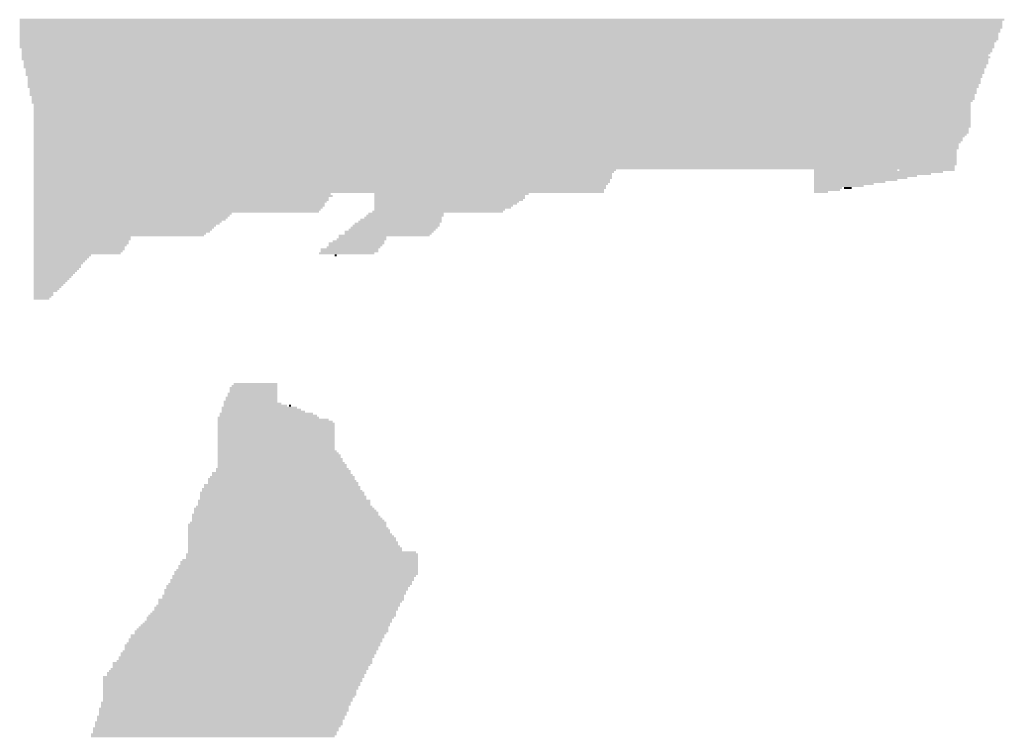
# Model space of a CAD drawing. Extents: x 0 to 579, y 0 to 878.
# Tile 21 of 34: x 210 to 344, y 439 to 536. Entities that reach past the tile are written whole.
import ezdxf

# ---------------------------------------------------------------- set-up
doc = ezdxf.new("R2010")
doc.units = 0
doc.header["$MEASUREMENT"] = 0

msp = doc.modelspace()

# ---------------------------------------------------------------- linework, layer by layer
at = {"color": 7, "linetype": 'Continuous', "lineweight": 0}
for points in [[(210.19, 536.26), (344.12, 536.26), (210.19, 536.53), (344.12, 536.53)], [(210.19, 535.99), (343.85, 535.99), (210.19, 536.26), (343.85, 536.26)], [(210.19, 535.72), (343.85, 535.72), (210.19, 535.99), (343.85, 535.99)], [(210.19, 535.46), (343.85, 535.46), (210.19, 535.72), (343.85, 535.72)], [(210.19, 535.19), (343.85, 535.19), (210.19, 535.46), (343.85, 535.46)], [(210.19, 534.92), (343.58, 534.92), (210.19, 535.19), (343.58, 535.19)], [(210.19, 534.65), (343.58, 534.65), (210.19, 534.92), (343.58, 534.92)], [(210.19, 534.38), (343.31, 534.38), (210.19, 534.65), (343.31, 534.65)], [(210.19, 534.11), (343.31, 534.11), (210.19, 534.38), (343.31, 534.38)], [(210.19, 533.84), (343.31, 533.84), (210.19, 534.11), (343.31, 534.11)], [(210.19, 533.57), (343.31, 533.57), (210.19, 533.84), (343.31, 533.84)], [(210.19, 533.3), (343.04, 533.3), (210.19, 533.57), (343.04, 533.57)], [(210.19, 533.03), (342.77, 533.03), (210.19, 533.3), (342.77, 533.3)], [(210.19, 532.76), (342.77, 532.76), (210.19, 533.03), (342.77, 533.03)], [(210.19, 532.49), (342.77, 532.49), (210.19, 532.76), (342.77, 532.76)], [(210.46, 532.22), (342.5, 532.22), (210.46, 532.49), (342.5, 532.49)], [(210.46, 531.95), (342.5, 531.95), (210.46, 532.22), (342.5, 532.22)], [(210.46, 531.68), (342.23, 531.68), (210.46, 531.95), (342.23, 531.95)], [(210.46, 531.42), (341.96, 531.42), (210.46, 531.68), (341.96, 531.68)], [(210.46, 531.15), (342.23, 531.15), (210.46, 531.42), (342.23, 531.42)], [(210.46, 530.88), (341.96, 530.88), (210.46, 531.15), (341.96, 531.15)], [(210.73, 530.61), (341.96, 530.61), (210.73, 530.88), (341.96, 530.88)], [(210.73, 530.34), (341.96, 530.34), (210.73, 530.61), (341.96, 530.61)], [(210.73, 530.07), (341.69, 530.07), (210.73, 530.34), (341.69, 530.34)], [(210.73, 529.8), (341.69, 529.8), (210.73, 530.07), (341.69, 530.07)], [(211, 529.53), (341.42, 529.53), (211, 529.8), (341.42, 529.8)], [(211, 529.26), (341.42, 529.26), (211, 529.53), (341.42, 529.53)], [(211, 528.99), (341.42, 528.99), (211, 529.26), (341.42, 529.26)], [(211, 528.72), (341.15, 528.72), (211, 528.99), (341.15, 528.99)], [(211.27, 528.45), (341.15, 528.45), (211.27, 528.72), (341.15, 528.72)], [(211.27, 528.18), (340.88, 528.18), (211.27, 528.45), (340.88, 528.45)], [(211.27, 527.91), (340.88, 527.91), (211.27, 528.18), (340.88, 528.18)], [(211.27, 527.64), (340.88, 527.64), (211.27, 527.91), (340.88, 527.91)], [(211.27, 527.37), (340.61, 527.37), (211.27, 527.64), (340.61, 527.64)], [(211.27, 527.11), (340.61, 527.11), (211.27, 527.37), (340.61, 527.37)], [(211.54, 526.84), (340.34, 526.84), (211.54, 527.11), (340.34, 527.11)], [(211.54, 526.57), (340.34, 526.57), (211.54, 526.84), (340.34, 526.84)], [(211.54, 526.3), (340.34, 526.3), (211.54, 526.57), (340.34, 526.57)], [(211.54, 526.03), (340.07, 526.03), (211.54, 526.3), (340.07, 526.3)], [(211.81, 525.76), (340.07, 525.76), (211.81, 526.03), (340.07, 526.03)], [(211.81, 525.49), (340.07, 525.49), (211.81, 525.76), (340.07, 525.76)], [(211.81, 525.22), (339.81, 525.22), (211.81, 525.49), (339.81, 525.49)], [(211.81, 524.95), (339.54, 524.95), (211.81, 525.22), (339.54, 525.22)], [(212.08, 524.68), (339.54, 524.68), (212.08, 524.95), (339.54, 524.95)], [(212.08, 524.41), (339.54, 524.41), (212.08, 524.68), (339.54, 524.68)], [(212.08, 524.14), (339.54, 524.14), (212.08, 524.41), (339.54, 524.41)], [(212.08, 523.87), (339.54, 523.87), (212.08, 524.14), (339.54, 524.14)], [(212.08, 523.6), (339.54, 523.6), (212.08, 523.87), (339.54, 523.87)], [(212.08, 523.33), (339.54, 523.33), (212.08, 523.6), (339.54, 523.6)], [(212.08, 523.07), (339.54, 523.07), (212.08, 523.33), (339.54, 523.33)], [(212.08, 522.8), (339.54, 522.8), (212.08, 523.07), (339.54, 523.07)], [(212.08, 522.53), (339.54, 522.53), (212.08, 522.8), (339.54, 522.8)], [(212.08, 522.26), (339.54, 522.26), (212.08, 522.53), (339.54, 522.53)], [(212.08, 521.99), (339.54, 521.99), (212.08, 522.26), (339.54, 522.26)], [(212.08, 521.72), (339.54, 521.72), (212.08, 521.99), (339.54, 521.99)], [(212.08, 521.45), (339.27, 521.45), (212.08, 521.72), (339.27, 521.72)], [(212.08, 521.18), (339.27, 521.18), (212.08, 521.45), (339.27, 521.45)], [(212.08, 520.91), (339.27, 520.91), (212.08, 521.18), (339.27, 521.18)], [(212.08, 520.64), (339, 520.64), (212.08, 520.91), (339, 520.91)], [(212.08, 520.37), (338.73, 520.37), (212.08, 520.64), (338.73, 520.64)], [(212.08, 520.1), (338.46, 520.1), (212.08, 520.37), (338.46, 520.37)], [(212.08, 519.83), (338.46, 519.83), (212.08, 520.1), (338.46, 520.1)], [(212.08, 519.56), (338.19, 519.56), (212.08, 519.83), (338.19, 519.83)], [(212.08, 519.29), (337.92, 519.29), (212.08, 519.56), (337.92, 519.56)], [(212.08, 519.03), (337.92, 519.03), (212.08, 519.29), (337.92, 519.29)], [(212.08, 518.76), (337.92, 518.76), (212.08, 519.03), (337.92, 519.03)], [(212.08, 518.49), (337.65, 518.49), (212.08, 518.76), (337.65, 518.76)], [(212.08, 518.22), (337.65, 518.22), (212.08, 518.49), (337.65, 518.49)], [(212.08, 517.95), (337.65, 517.95), (212.08, 518.22), (337.65, 518.22)], [(212.08, 517.68), (337.65, 517.68), (212.08, 517.95), (337.65, 517.95)], [(212.08, 517.41), (337.65, 517.41), (212.08, 517.68), (337.65, 517.68)], [(212.08, 517.14), (337.65, 517.14), (212.08, 517.41), (337.65, 517.41)], [(212.08, 516.87), (337.65, 516.87), (212.08, 517.14), (337.65, 517.14)], [(212.08, 516.6), (337.65, 516.6), (212.08, 516.87), (337.65, 516.87)], [(212.08, 516.33), (337.38, 516.33), (212.08, 516.6), (337.38, 516.6)], [(212.08, 516.06), (337.38, 516.06), (212.08, 516.33), (337.38, 516.33)], [(212.08, 515.79), (291.3, 515.79), (212.08, 516.06), (291.3, 516.06)], [(212.08, 515.52), (291.03, 515.52), (212.08, 515.79), (291.03, 515.79)], [(318.25, 515.79), (329.57, 515.79), (318.25, 516.06), (329.57, 516.06)], [(318.25, 515.52), (335.76, 515.52), (318.25, 515.79), (335.76, 515.79)], [(329.83, 515.79), (337.38, 515.79), (329.83, 516.06), (337.38, 516.06)], [(212.08, 515.25), (290.76, 515.25), (212.08, 515.52), (290.76, 515.52)], [(212.08, 514.99), (290.76, 514.99), (212.08, 515.25), (290.76, 515.25)], [(212.08, 514.72), (290.76, 514.72), (212.08, 514.99), (290.76, 514.99)], [(212.08, 514.45), (290.49, 514.45), (212.08, 514.72), (290.49, 514.72)], [(212.08, 514.18), (290.49, 514.18), (212.08, 514.45), (290.49, 514.45)], [(318.25, 515.25), (334.15, 515.25), (318.25, 515.52), (334.15, 515.52)], [(318.25, 514.99), (332.26, 514.99), (318.25, 515.25), (332.26, 515.25)], [(318.25, 514.72), (330.91, 514.72), (318.25, 514.99), (330.91, 514.99)], [(318.25, 514.45), (329.57, 514.45), (318.25, 514.72), (329.57, 514.72)], [(318.25, 514.18), (327.95, 514.18), (318.25, 514.45), (327.95, 514.45)], [(212.08, 513.91), (290.22, 513.91), (212.08, 514.18), (290.22, 514.18)], [(212.08, 513.64), (289.95, 513.64), (212.08, 513.91), (289.95, 513.91)], [(212.08, 513.37), (289.95, 513.37), (212.08, 513.64), (289.95, 513.64)], [(212.08, 513.1), (289.68, 513.1), (212.08, 513.37), (289.68, 513.37)], [(212.08, 512.83), (289.68, 512.83), (212.08, 513.1), (289.68, 513.1)], [(318.25, 513.91), (326.33, 513.91), (318.25, 514.18), (326.33, 514.18)], [(318.25, 513.64), (324.98, 513.64), (318.25, 513.91), (324.98, 513.91)], [(318.25, 513.37), (322.02, 513.37), (318.25, 513.64), (322.02, 513.64)], [(318.25, 513.1), (321.75, 513.1), (318.25, 513.37), (321.75, 513.37)], [(318.25, 512.83), (320.13, 512.83), (318.25, 513.1), (320.13, 513.1)], [(322.29, 513.37), (323.37, 513.37), (322.29, 513.64), (323.37, 513.64)], [(212.08, 512.56), (252.5, 512.56), (212.08, 512.83), (252.5, 512.83)], [(212.08, 512.29), (252.77, 512.29), (212.08, 512.56), (252.77, 512.56)], [(212.08, 512.02), (252.23, 512.02), (212.08, 512.29), (252.23, 512.29)], [(212.08, 511.75), (252.23, 511.75), (212.08, 512.02), (252.23, 512.02)], [(212.08, 511.48), (251.96, 511.48), (212.08, 511.75), (251.96, 511.75)], [(258.42, 512.56), (279.44, 512.56), (258.42, 512.83), (279.44, 512.83)], [(258.42, 512.29), (278.9, 512.29), (258.42, 512.56), (278.9, 512.56)], [(258.42, 512.02), (278.9, 512.02), (258.42, 512.29), (278.9, 512.29)], [(258.42, 511.75), (278.64, 511.75), (258.42, 512.02), (278.64, 512.02)], [(258.42, 511.48), (278.1, 511.48), (258.42, 511.75), (278.1, 511.75)], [(212.08, 511.21), (251.69, 511.21), (212.08, 511.48), (251.69, 511.48)], [(212.08, 510.94), (251.69, 510.94), (212.08, 511.21), (251.69, 511.21)], [(212.08, 510.68), (251.42, 510.68), (212.08, 510.94), (251.42, 510.94)], [(212.08, 510.41), (251.15, 510.41), (212.08, 510.68), (251.15, 510.68)], [(212.08, 510.14), (250.88, 510.14), (212.08, 510.41), (250.88, 510.41)], [(258.16, 510.14), (275.94, 510.14), (258.16, 510.41), (275.94, 510.41)], [(258.42, 511.21), (277.83, 511.21), (258.42, 511.48), (277.83, 511.48)], [(258.42, 510.94), (277.29, 510.94), (258.42, 511.21), (277.29, 511.21)], [(258.42, 510.68), (277.02, 510.68), (258.42, 510.94), (277.02, 510.94)], [(258.42, 510.41), (276.21, 510.41), (258.42, 510.68), (276.21, 510.68)], [(212.08, 509.87), (239.02, 509.87), (212.08, 510.14), (239.02, 510.14)], [(212.08, 509.6), (238.75, 509.6), (212.08, 509.87), (238.75, 509.87)], [(212.08, 509.33), (238.48, 509.33), (212.08, 509.6), (238.48, 509.6)], [(212.08, 509.06), (238.21, 509.06), (212.08, 509.33), (238.21, 509.33)], [(212.08, 508.79), (237.68, 508.79), (212.08, 509.06), (237.68, 509.06)], [(256.27, 508.79), (267.59, 508.79), (256.27, 509.06), (267.59, 509.06)], [(256.54, 509.06), (267.59, 509.06), (256.54, 509.33), (267.59, 509.33)], [(257.08, 509.33), (267.59, 509.33), (257.08, 509.6), (267.59, 509.6)], [(257.35, 509.6), (267.86, 509.6), (257.35, 509.87), (267.86, 509.87)], [(257.62, 509.87), (267.86, 509.87), (257.62, 510.14), (267.86, 510.14)], [(212.08, 508.52), (237.41, 508.52), (212.08, 508.79), (237.41, 508.79)], [(212.08, 508.25), (236.87, 508.25), (212.08, 508.52), (236.87, 508.52)], [(212.08, 507.98), (236.6, 507.98), (212.08, 508.25), (236.6, 508.25)], [(212.08, 507.71), (236.33, 507.71), (212.08, 507.98), (236.33, 507.98)], [(212.08, 507.44), (236.06, 507.44), (212.08, 507.71), (236.06, 507.71)], [(254.38, 507.44), (266.51, 507.44), (254.38, 507.71), (266.51, 507.71)], [(254.92, 507.71), (266.78, 507.71), (254.92, 507.98), (266.78, 507.98)], [(255.19, 507.98), (267.05, 507.98), (255.19, 508.25), (267.05, 508.25)], [(255.46, 508.25), (267.32, 508.25), (255.46, 508.52), (267.32, 508.52)], [(255.73, 508.52), (267.32, 508.52), (255.73, 508.79), (267.32, 508.79)], [(212.08, 507.17), (235.52, 507.17), (212.08, 507.44), (235.52, 507.44)], [(212.08, 506.9), (235.25, 506.9), (212.08, 507.17), (235.25, 507.17)], [(212.08, 506.64), (225.28, 506.64), (212.08, 506.9), (225.28, 506.9)], [(212.08, 506.37), (225.28, 506.37), (212.08, 506.64), (225.28, 506.64)], [(212.08, 506.1), (225.01, 506.1), (212.08, 506.37), (225.01, 506.37)], [(252.77, 506.1), (259.77, 506.1), (252.77, 506.37), (259.77, 506.37)], [(253.3, 506.37), (260.04, 506.37), (253.3, 506.64), (260.04, 506.64)], [(253.57, 506.9), (265.97, 506.9), (253.57, 507.17), (265.97, 507.17)], [(253.57, 506.64), (260.04, 506.64), (253.57, 506.9), (260.04, 506.9)], [(254.38, 507.17), (266.24, 507.17), (254.38, 507.44), (266.24, 507.44)], [(212.08, 505.83), (225.01, 505.83), (212.08, 506.1), (225.01, 506.1)], [(212.08, 505.56), (224.74, 505.56), (212.08, 505.83), (224.74, 505.83)], [(212.08, 505.29), (224.47, 505.29), (212.08, 505.56), (224.47, 505.56)], [(212.08, 505.02), (224.47, 505.02), (212.08, 505.29), (224.47, 505.29)], [(212.08, 504.75), (224.2, 504.75), (212.08, 505.02), (224.2, 505.02)], [(251.15, 505.02), (258.96, 505.02), (251.15, 505.29), (258.96, 505.29)], [(251.15, 504.75), (258.96, 504.75), (251.15, 505.02), (258.96, 505.02)], [(251.96, 505.29), (259.23, 505.29), (251.96, 505.56), (259.23, 505.56)], [(252.23, 505.83), (259.77, 505.83), (252.23, 506.1), (259.77, 506.1)], [(252.23, 505.56), (259.5, 505.56), (252.23, 505.83), (259.5, 505.83)], [(212.08, 504.48), (223.93, 504.48), (212.08, 504.75), (223.93, 504.75)], [(212.08, 504.21), (219.89, 504.21), (212.08, 504.48), (219.89, 504.48)], [(212.08, 503.94), (219.62, 503.94), (212.08, 504.21), (219.62, 504.21)], [(212.08, 503.67), (219.35, 503.67), (212.08, 503.94), (219.35, 503.94)], [(212.08, 503.4), (219.08, 503.4), (212.08, 503.67), (219.08, 503.67)], [(250.88, 504.48), (258.42, 504.48), (250.88, 504.75), (258.42, 504.75)], [(253.04, 504.21), (253.3, 504.21), (253.04, 504.48), (253.3, 504.48)], [(212.08, 503.13), (218.81, 503.13), (212.08, 503.4), (218.81, 503.4)], [(212.08, 502.86), (218.54, 502.86), (212.08, 503.13), (218.54, 503.13)], [(212.08, 502.6), (218.54, 502.6), (212.08, 502.86), (218.54, 502.86)], [(212.08, 502.33), (218.27, 502.33), (212.08, 502.6), (218.27, 502.6)], [(212.08, 502.06), (218, 502.06), (212.08, 502.33), (218, 502.33)], [(212.08, 501.79), (217.73, 501.79), (212.08, 502.06), (217.73, 502.06)], [(212.08, 501.52), (217.46, 501.52), (212.08, 501.79), (217.46, 501.79)], [(212.08, 501.25), (217.2, 501.25), (212.08, 501.52), (217.2, 501.52)], [(212.08, 500.98), (216.93, 500.98), (212.08, 501.25), (216.93, 501.25)], [(212.08, 500.71), (216.66, 500.71), (212.08, 500.98), (216.66, 500.98)], [(212.08, 500.44), (216.39, 500.44), (212.08, 500.71), (216.39, 500.71)], [(212.08, 500.17), (216.12, 500.17), (212.08, 500.44), (216.12, 500.44)], [(212.08, 499.9), (215.85, 499.9), (212.08, 500.17), (215.85, 500.17)], [(212.08, 499.63), (215.58, 499.63), (212.08, 499.9), (215.58, 499.9)], [(212.08, 499.36), (215.31, 499.36), (212.08, 499.63), (215.31, 499.63)], [(212.08, 499.09), (214.77, 499.09), (212.08, 499.36), (214.77, 499.36)], [(212.08, 498.82), (214.77, 498.82), (212.08, 499.09), (214.77, 499.09)], [(212.08, 498.56), (214.5, 498.56), (212.08, 498.82), (214.5, 498.82)], [(212.08, 498.29), (214.23, 498.29), (212.08, 498.56), (214.23, 498.56)], [(238.75, 486.17), (245.22, 486.17), (238.75, 486.43), (245.22, 486.43)], [(238.75, 485.9), (245.22, 485.9), (238.75, 486.17), (245.22, 486.17)], [(239.02, 486.43), (245.22, 486.43), (239.02, 486.7), (245.22, 486.7)], [(239.29, 486.7), (245.22, 486.7), (239.29, 486.97), (245.22, 486.97)], [(238.21, 484.82), (245.22, 484.82), (238.21, 485.09), (245.22, 485.09)], [(238.48, 485.36), (245.22, 485.36), (238.48, 485.63), (245.22, 485.63)], [(238.48, 485.09), (245.22, 485.09), (238.48, 485.36), (245.22, 485.36)], [(238.75, 485.63), (245.22, 485.63), (238.75, 485.9), (245.22, 485.9)], [(237.68, 483.47), (247.92, 483.47), (237.68, 483.74), (247.92, 483.74)], [(237.94, 484.28), (245.22, 484.28), (237.94, 484.55), (245.22, 484.55)], [(237.94, 484.01), (245.76, 484.01), (237.94, 484.28), (245.76, 484.28)], [(237.94, 483.74), (246.57, 483.74), (237.94, 484.01), (246.57, 484.01)], [(238.21, 484.55), (245.22, 484.55), (238.21, 484.82), (245.22, 484.82)], [(246.84, 483.74), (247.11, 483.74), (246.84, 484.01), (247.11, 484.01)], [(237.14, 482.13), (250.88, 482.13), (237.14, 482.39), (250.88, 482.39)], [(237.41, 482.66), (250.07, 482.66), (237.41, 482.93), (250.07, 482.93)], [(237.41, 482.39), (250.61, 482.39), (237.41, 482.66), (250.61, 482.66)], [(237.68, 483.2), (248.45, 483.2), (237.68, 483.47), (248.45, 483.47)], [(237.68, 482.93), (248.99, 482.93), (237.68, 483.2), (248.99, 483.2)], [(237.14, 481.86), (252.23, 481.86), (237.14, 482.13), (252.23, 482.13)], [(237.14, 481.59), (252.77, 481.59), (237.14, 481.86), (252.77, 481.86)], [(237.14, 481.32), (253.04, 481.32), (237.14, 481.59), (253.04, 481.59)], [(237.14, 481.05), (253.04, 481.05), (237.14, 481.32), (253.04, 481.32)], [(237.14, 480.78), (253.04, 480.78), (237.14, 481.05), (253.04, 481.05)], [(237.14, 480.51), (253.04, 480.51), (237.14, 480.78), (253.04, 480.78)], [(237.14, 480.24), (253.04, 480.24), (237.14, 480.51), (253.04, 480.51)], [(237.14, 479.97), (253.04, 479.97), (237.14, 480.24), (253.04, 480.24)], [(237.14, 479.7), (253.04, 479.7), (237.14, 479.97), (253.04, 479.97)], [(237.14, 479.43), (253.04, 479.43), (237.14, 479.7), (253.04, 479.7)], [(237.14, 479.16), (253.04, 479.16), (237.14, 479.43), (253.04, 479.43)], [(237.14, 478.89), (253.04, 478.89), (237.14, 479.16), (253.04, 479.16)], [(237.14, 478.62), (253.04, 478.62), (237.14, 478.89), (253.04, 478.89)], [(237.14, 478.35), (253.04, 478.35), (237.14, 478.62), (253.04, 478.62)], [(237.14, 478.09), (253.04, 478.09), (237.14, 478.35), (253.04, 478.35)], [(237.14, 477.82), (253.04, 477.82), (237.14, 478.09), (253.04, 478.09)], [(237.14, 477.55), (253.3, 477.55), (237.14, 477.82), (253.3, 477.82)], [(237.14, 477.28), (253.57, 477.28), (237.14, 477.55), (253.57, 477.55)], [(237.14, 477.01), (253.84, 477.01), (237.14, 477.28), (253.84, 477.28)], [(237.14, 476.74), (253.84, 476.74), (237.14, 477.01), (253.84, 477.01)], [(237.14, 476.47), (254.11, 476.47), (237.14, 476.74), (254.11, 476.74)], [(237.14, 476.2), (254.11, 476.2), (237.14, 476.47), (254.11, 476.47)], [(237.14, 475.93), (254.38, 475.93), (237.14, 476.2), (254.38, 476.2)], [(237.14, 475.66), (254.65, 475.66), (237.14, 475.93), (254.65, 475.93)], [(237.14, 475.39), (254.65, 475.39), (237.14, 475.66), (254.65, 475.66)], [(236.06, 474.04), (255.73, 474.04), (236.06, 474.31), (255.73, 474.31)], [(236.33, 474.58), (255.19, 474.58), (236.33, 474.85), (255.19, 474.85)], [(236.33, 474.31), (255.46, 474.31), (236.33, 474.58), (255.46, 474.58)], [(236.87, 475.12), (254.92, 475.12), (236.87, 475.39), (254.92, 475.39)], [(236.87, 474.85), (255.19, 474.85), (236.87, 475.12), (255.19, 475.12)], [(235.25, 472.97), (256.27, 472.97), (235.25, 473.24), (256.27, 473.24)], [(235.25, 472.7), (256.54, 472.7), (235.25, 472.97), (256.54, 472.97)], [(235.79, 473.78), (255.73, 473.78), (235.79, 474.04), (255.73, 474.04)], [(235.79, 473.51), (256, 473.51), (235.79, 473.78), (256, 473.78)], [(235.79, 473.24), (256.27, 473.24), (235.79, 473.51), (256.27, 473.51)], [(234.71, 471.89), (257.08, 471.89), (234.71, 472.16), (257.08, 472.16)], [(234.71, 471.62), (257.08, 471.62), (234.71, 471.89), (257.08, 471.89)], [(234.71, 471.35), (257.35, 471.35), (234.71, 471.62), (257.35, 471.62)], [(234.98, 472.43), (256.54, 472.43), (234.98, 472.7), (256.54, 472.7)], [(234.98, 472.16), (256.81, 472.16), (234.98, 472.43), (256.81, 472.43)], [(234.17, 470), (258.16, 470), (234.17, 470.27), (258.16, 470.27)], [(234.44, 470.81), (257.89, 470.81), (234.44, 471.08), (257.89, 471.08)], [(234.44, 470.54), (257.89, 470.54), (234.44, 470.81), (257.89, 470.81)], [(234.44, 470.27), (257.89, 470.27), (234.44, 470.54), (257.89, 470.54)], [(234.71, 471.08), (257.35, 471.08), (234.71, 471.35), (257.35, 471.35)], [(233.63, 468.93), (258.96, 468.93), (233.63, 469.2), (258.96, 469.2)], [(233.63, 468.66), (259.23, 468.66), (233.63, 468.93), (259.23, 468.93)], [(233.9, 469.74), (258.42, 469.74), (233.9, 470), (258.42, 470)], [(233.9, 469.47), (258.69, 469.47), (233.9, 469.74), (258.69, 469.74)], [(233.9, 469.2), (258.96, 469.2), (233.9, 469.47), (258.96, 469.47)], [(233.09, 467.58), (260.04, 467.58), (233.09, 467.85), (260.04, 467.85)], [(233.09, 467.31), (260.04, 467.31), (233.09, 467.58), (260.04, 467.58)], [(233.36, 467.85), (260.04, 467.85), (233.36, 468.12), (260.04, 468.12)], [(233.63, 468.39), (259.5, 468.39), (233.63, 468.66), (259.5, 468.66)], [(233.63, 468.12), (259.77, 468.12), (233.63, 468.39), (259.77, 468.39)], [(233.09, 467.04), (260.31, 467.04), (233.09, 467.31), (260.31, 467.31)], [(233.09, 466.77), (260.58, 466.77), (233.09, 467.04), (260.58, 467.04)], [(233.09, 466.5), (260.58, 466.5), (233.09, 466.77), (260.58, 466.77)], [(233.09, 466.23), (260.85, 466.23), (233.09, 466.5), (260.85, 466.5)], [(233.09, 465.96), (261.12, 465.96), (233.09, 466.23), (261.12, 466.23)], [(233.09, 465.7), (261.39, 465.7), (233.09, 465.96), (261.39, 465.96)], [(233.09, 465.43), (261.39, 465.43), (233.09, 465.7), (261.39, 465.7)], [(233.09, 465.16), (261.66, 465.16), (233.09, 465.43), (261.66, 465.43)], [(233.09, 464.89), (261.66, 464.89), (233.09, 465.16), (261.66, 465.16)], [(233.09, 464.62), (261.93, 464.62), (233.09, 464.89), (261.93, 464.89)], [(232.82, 463.54), (264.35, 463.54), (232.82, 463.81), (264.35, 463.81)], [(232.82, 463.27), (264.35, 463.27), (232.82, 463.54), (264.35, 463.54)], [(233.09, 464.35), (262.2, 464.35), (233.09, 464.62), (262.2, 464.62)], [(233.09, 464.08), (262.2, 464.08), (233.09, 464.35), (262.2, 464.35)], [(233.09, 463.81), (264.08, 463.81), (233.09, 464.08), (264.08, 464.08)], [(231.75, 461.92), (264.35, 461.92), (231.75, 462.19), (264.35, 462.19)], [(232.02, 462.46), (264.35, 462.46), (232.02, 462.73), (264.35, 462.73)], [(232.02, 462.19), (264.35, 462.19), (232.02, 462.46), (264.35, 462.46)], [(232.29, 462.73), (264.35, 462.73), (232.29, 463), (264.35, 463)], [(232.82, 463), (264.35, 463), (232.82, 463.27), (264.35, 463.27)], [(230.94, 460.58), (264.08, 460.58), (230.94, 460.85), (264.08, 460.85)], [(231.21, 461.12), (264.35, 461.12), (231.21, 461.39), (264.35, 461.39)], [(231.21, 460.85), (264.35, 460.85), (231.21, 461.12), (264.35, 461.12)], [(231.48, 461.39), (264.35, 461.39), (231.48, 461.66), (264.35, 461.66)], [(231.75, 461.66), (264.35, 461.66), (231.75, 461.92), (264.35, 461.92)], [(230.13, 459.23), (263.28, 459.23), (230.13, 459.5), (263.28, 459.5)], [(230.4, 459.5), (263.54, 459.5), (230.4, 459.77), (263.54, 459.77)], [(230.67, 460.04), (263.81, 460.04), (230.67, 460.31), (263.81, 460.31)], [(230.67, 459.77), (263.54, 459.77), (230.67, 460.04), (263.54, 460.04)], [(230.94, 460.31), (263.81, 460.31), (230.94, 460.58), (263.81, 460.58)], [(229.59, 457.88), (262.47, 457.88), (229.59, 458.15), (262.47, 458.15)], [(229.86, 458.69), (263.01, 458.69), (229.86, 458.96), (263.01, 458.96)], [(229.86, 458.42), (262.74, 458.42), (229.86, 458.69), (262.74, 458.69)], [(229.86, 458.15), (262.74, 458.15), (229.86, 458.42), (262.74, 458.42)], [(230.13, 458.96), (263.01, 458.96), (230.13, 459.23), (263.01, 459.23)], [(228.78, 456.54), (261.93, 456.54), (228.78, 456.81), (261.93, 456.81)], [(229.05, 457.35), (262.47, 457.35), (229.05, 457.61), (262.47, 457.61)], [(229.05, 457.08), (262.2, 457.08), (229.05, 457.35), (262.2, 457.35)], [(229.05, 456.81), (261.93, 456.81), (229.05, 457.08), (261.93, 457.08)], [(229.59, 457.61), (262.47, 457.61), (229.59, 457.88), (262.47, 457.88)], [(227.7, 455.19), (261.39, 455.19), (227.7, 455.46), (261.39, 455.46)], [(227.97, 455.46), (261.39, 455.46), (227.97, 455.73), (261.39, 455.73)], [(228.24, 455.73), (261.39, 455.73), (228.24, 456), (261.39, 456)], [(228.51, 456.27), (261.66, 456.27), (228.51, 456.54), (261.66, 456.54)], [(228.51, 456), (261.66, 456), (228.51, 456.27), (261.66, 456.27)], [(226.63, 453.84), (260.58, 453.84), (226.63, 454.11), (260.58, 454.11)], [(226.9, 454.11), (260.58, 454.11), (226.9, 454.38), (260.58, 454.38)], [(227.17, 454.38), (260.85, 454.38), (227.17, 454.65), (260.85, 454.65)], [(227.44, 454.92), (261.12, 454.92), (227.44, 455.19), (261.12, 455.19)], [(227.44, 454.65), (260.85, 454.65), (227.44, 454.92), (260.85, 454.92)], [(225.28, 452.5), (259.77, 452.5), (225.28, 452.77), (259.77, 452.77)], [(225.82, 453.04), (260.31, 453.04), (225.82, 453.31), (260.31, 453.31)], [(225.82, 452.77), (260.04, 452.77), (225.82, 453.04), (260.04, 453.04)], [(226.09, 453.31), (260.31, 453.31), (226.09, 453.57), (260.31, 453.57)], [(226.36, 453.57), (260.31, 453.57), (226.36, 453.84), (260.31, 453.84)], [(224.47, 451.15), (259.23, 451.15), (224.47, 451.42), (259.23, 451.42)], [(224.74, 451.42), (259.23, 451.42), (224.74, 451.69), (259.23, 451.69)], [(225.01, 451.96), (259.5, 451.96), (225.01, 452.23), (259.5, 452.23)], [(225.01, 451.69), (259.5, 451.69), (225.01, 451.96), (259.5, 451.96)], [(225.28, 452.23), (259.77, 452.23), (225.28, 452.5), (259.77, 452.5)], [(223.93, 450.07), (258.69, 450.07), (223.93, 450.34), (258.69, 450.34)], [(223.93, 449.8), (258.42, 449.8), (223.93, 450.07), (258.42, 450.07)], [(224.2, 450.34), (258.69, 450.34), (224.2, 450.61), (258.69, 450.61)], [(224.47, 450.88), (258.96, 450.88), (224.47, 451.15), (258.96, 451.15)], [(224.47, 450.61), (258.96, 450.61), (224.47, 450.88), (258.96, 450.88)], [(222.85, 448.73), (258.16, 448.73), (222.85, 449), (258.16, 449)], [(222.85, 448.46), (257.89, 448.46), (222.85, 448.73), (257.89, 448.73)], [(223.39, 449), (258.16, 449), (223.39, 449.27), (258.16, 449.27)], [(223.66, 449.53), (258.42, 449.53), (223.66, 449.8), (258.42, 449.8)], [(223.66, 449.27), (258.16, 449.27), (223.66, 449.53), (258.16, 449.53)], [(222.05, 447.38), (257.35, 447.38), (222.05, 447.65), (257.35, 447.65)], [(222.05, 447.11), (257.08, 447.11), (222.05, 447.38), (257.08, 447.38)], [(222.32, 447.65), (257.35, 447.65), (222.32, 447.92), (257.35, 447.92)], [(222.58, 447.92), (257.62, 447.92), (222.58, 448.19), (257.62, 448.19)], [(222.85, 448.19), (257.62, 448.19), (222.85, 448.46), (257.62, 448.46)], [(221.51, 446.84), (257.08, 446.84), (221.51, 447.11), (257.08, 447.11)], [(221.51, 446.57), (256.81, 446.57), (221.51, 446.84), (256.81, 446.84)], [(221.51, 446.3), (256.81, 446.3), (221.51, 446.57), (256.81, 446.57)], [(221.51, 446.03), (256.54, 446.03), (221.51, 446.3), (256.54, 446.3)], [(221.51, 445.76), (256.54, 445.76), (221.51, 446.03), (256.54, 446.03)], [(221.51, 445.49), (256.27, 445.49), (221.51, 445.76), (256.27, 445.76)], [(221.51, 445.23), (256.27, 445.23), (221.51, 445.49), (256.27, 445.49)], [(221.51, 444.96), (256, 444.96), (221.51, 445.23), (256, 445.23)], [(221.51, 444.69), (256, 444.69), (221.51, 444.96), (256, 444.96)], [(221.51, 444.42), (256, 444.42), (221.51, 444.69), (256, 444.69)], [(221.24, 443.34), (255.19, 443.34), (221.24, 443.61), (255.19, 443.61)], [(221.24, 443.07), (255.19, 443.07), (221.24, 443.34), (255.19, 443.34)], [(221.51, 444.15), (255.73, 444.15), (221.51, 444.42), (255.73, 444.42)], [(221.51, 443.88), (255.46, 443.88), (221.51, 444.15), (255.46, 444.15)], [(221.51, 443.61), (255.46, 443.61), (221.51, 443.88), (255.46, 443.88)], [(220.97, 442.53), (254.92, 442.53), (220.97, 442.8), (254.92, 442.8)], [(220.97, 442.26), (254.92, 442.26), (220.97, 442.53), (254.92, 442.53)], [(220.97, 441.99), (254.65, 441.99), (220.97, 442.26), (254.65, 442.26)], [(220.97, 441.72), (254.65, 441.72), (220.97, 441.99), (254.65, 441.99)], [(221.24, 442.8), (254.92, 442.8), (221.24, 443.07), (254.92, 443.07)], [(220.43, 440.65), (254.11, 440.65), (220.43, 440.92), (254.11, 440.92)], [(220.43, 440.38), (254.11, 440.38), (220.43, 440.65), (254.11, 440.65)], [(220.7, 441.45), (254.38, 441.45), (220.7, 441.72), (254.38, 441.72)], [(220.7, 441.18), (254.38, 441.18), (220.7, 441.45), (254.38, 441.45)], [(220.7, 440.92), (254.11, 440.92), (220.7, 441.18), (254.11, 441.18)], [(219.89, 439.03), (253.3, 439.03), (219.89, 439.3), (253.3, 439.3)], [(220.16, 439.84), (253.57, 439.84), (220.16, 440.11), (253.57, 440.11)], [(220.16, 439.57), (253.57, 439.57), (220.16, 439.84), (253.57, 439.84)], [(220.16, 439.3), (253.3, 439.3), (220.16, 439.57), (253.3, 439.57)], [(220.43, 440.11), (253.84, 440.11), (220.43, 440.38), (253.84, 440.38)], [(219.89, 438.76), (253.04, 438.76), (219.89, 439.03), (253.04, 439.03)]]:
    msp.add_solid(points, dxfattribs=at)

doc.saveas('drawing.dxf')
